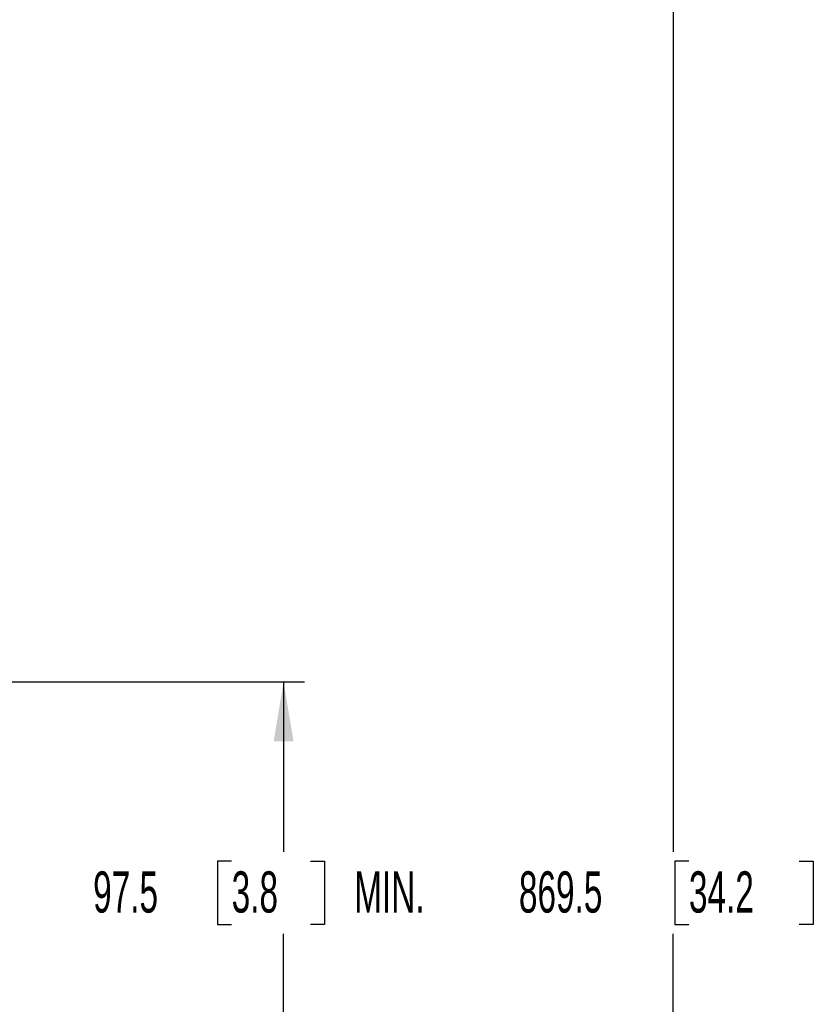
# Model space of a CAD drawing. Header units: millimetres. Extents: x 0 to 1118, y 0 to 864.
# Tile 79 of 200: x 504 to 565, y 369 to 444. Entities that reach past the tile are written whole.
import ezdxf

# ---------------------------------------------------------------- set-up
doc = ezdxf.new("R2010")
doc.units = ezdxf.units.MM
doc.layers.add('ALPHAREV', color=7, linetype='Continuous', lineweight=25)
doc.styles.add('SLDTEXTSTYLE0', font='TXT', dxfattribs={"width": 0.605})
doc.dimstyles.new('SLDDIMSTYLE1', dxfattribs={"dimtxt": 3.175, "dimasz": 4.572, "dimexe": 0, "dimexo": 0.0625, "dimgap": 0.79375, "dimtad": 0, "dimtih": 1, "dimtoh": 1, "dimdec": 1, "dimlfac": 3, "dimrnd": 1e-09, "dimzin": 12, "dimdsep": 46, "dimtxsty": 'SLDTEXTSTYLE0', "dimsah": 1, "dimcen": 0.09, "dimadec": 0, "dimazin": 3, "dimtfac": 1, "dimtofl": 0, "dimtmove": 0, "dimatfit": 3, "dimfxl": 1, "dimfrac": 2, "dimtolj": 1, "dimtzin": 12, "dimarcsym": 0})

# ---------------------------------------------------------------- blocks, each defined once
blk = doc.blocks.new('_D')
at = {"layer": 'ALPHAREV'}
for p, q in [((493.616, 393.426), (526.19, 393.426)), ((524.59, 393.426), (524.59, 380.34)), ((520.592, 379.612), (519.501, 379.612)), ((519.501, 379.612), (519.501, 374.74)), ((526.656, 379.612), (527.747, 379.612)), ((527.747, 379.612), (527.747, 374.74)), ((519.501, 374.74), (520.592, 374.74)), ((527.747, 374.74), (526.656, 374.74)), ((524.59, 360.926), (524.59, 374.012)), ((493.616, 360.926), (526.19, 360.926))]:
    blk.add_line(p, q, dxfattribs=at)
for points in [[(524.59, 393.426), (523.828, 388.854), (525.352, 388.854)], [(524.59, 360.926), (525.352, 365.498), (523.828, 365.498)]]:
    blk.add_solid(points, dxfattribs=at)
at = {"layer": 'ALPHAREV', "char_height": 3.175, "attachment_point": 1, "style": 'SLDTEXTSTYLE0'}
for s, insert in [('97.5', (509.921, 378.832)), ('3.8', (520.592, 378.832)), ('MIN.', (530.029, 378.832))]:
    blk.add_mtext(s, dxfattribs=dict(at, insert=insert))
blk = doc.blocks.new('_D_1')
at = {"layer": 'ALPHAREV'}
for p, q in [((493.616, 522.093), (556.204, 522.093)), ((554.604, 522.093), (554.604, 380.34)), ((555.817, 379.612), (554.725, 379.612)), ((554.725, 379.612), (554.725, 374.74)), ((564.305, 379.612), (565.397, 379.612)), ((565.397, 379.612), (565.397, 374.74)), ((554.725, 374.74), (555.817, 374.74)), ((565.397, 374.74), (564.305, 374.74)), ((554.604, 232.259), (554.604, 374.012)), ((493.616, 232.259), (556.204, 232.259))]:
    blk.add_line(p, q, dxfattribs=at)
for points in [[(554.604, 522.093), (553.842, 517.521), (555.366, 517.521)], [(554.604, 232.259), (555.366, 236.831), (553.842, 236.831)]]:
    blk.add_solid(points, dxfattribs=at)
at = {"layer": 'ALPHAREV', "char_height": 3.175, "attachment_point": 1, "style": 'SLDTEXTSTYLE0'}
for s, insert in [('869.5', (542.72, 378.832)), ('34.2', (555.817, 378.832))]:
    blk.add_mtext(s, dxfattribs=dict(at, insert=insert))

msp = doc.modelspace()

# ---------------------------------------------------------------- dimensions: what is measured, and where the dimension line sits
at = {"layer": 'ALPHAREV'}
dim = msp.add_linear_dim(base=(554.604, 232.259), p1=(492.016, 522.093), p2=(492.016, 232.259), angle=90, dimstyle='SLDDIMSTYLE1', dxfattribs=at)
dim.commit()
dim.dimension.update_dxf_attribs({"geometry": '_D_1', "text_midpoint": (554.604, 377.176), "dimtype": 160})
dim = msp.add_linear_dim(base=(524.59, 393.426), p1=(492.016, 360.926), p2=(492.016, 393.426), angle=90, text='<> MIN.', dimstyle='SLDDIMSTYLE1', dxfattribs=at)
dim.commit()
dim.dimension.update_dxf_attribs({"geometry": '_D', "text_midpoint": (524.59, 377.176), "dimtype": 160})

doc.saveas('drawing.dxf')
